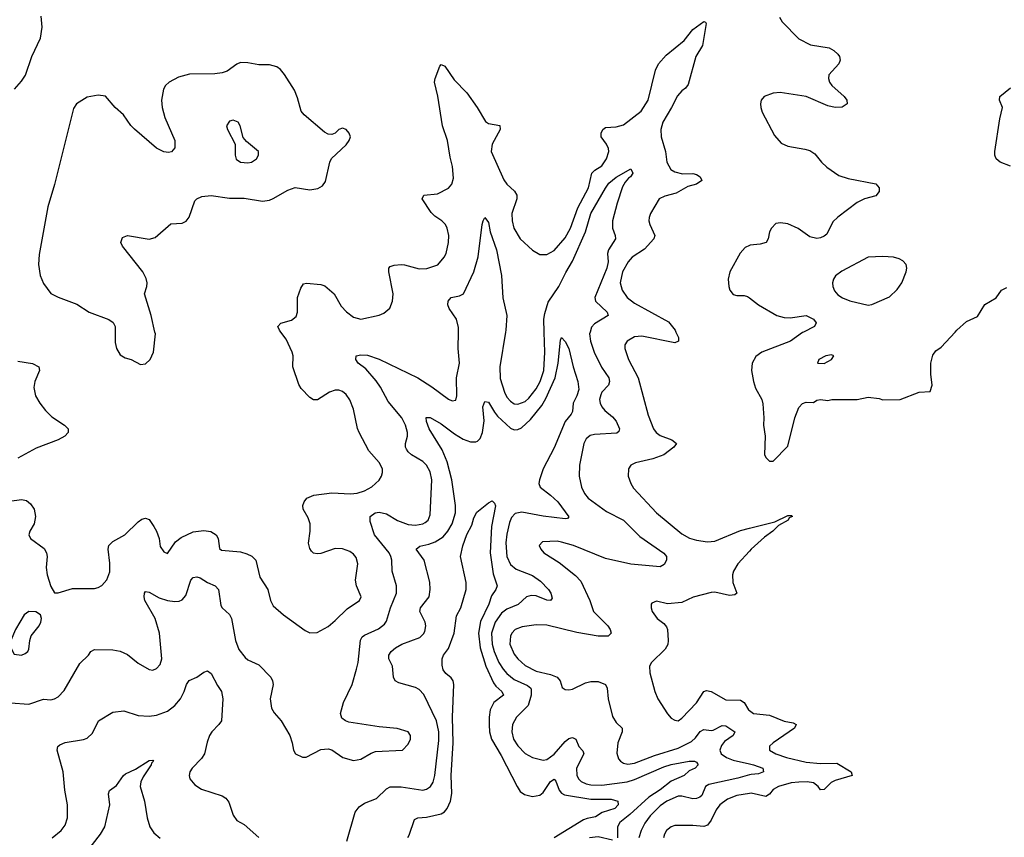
# Model space of a CAD drawing. Header units: inches. Extents: x 1550315 to 1685896, y 510706 to 640504.
# Tile 245 of 256: x 1606000 to 1611397, y 577232 to 581711. Entities that reach past the tile are written whole.
import ezdxf

# ---------------------------------------------------------------- set-up
doc = ezdxf.new("R2010")
doc.units = ezdxf.units.IN
doc.header["$MEASUREMENT"] = 0
for name, color, linetype in [('B6507', 7, 'Continuous'), ('B6508', 7, 'Continuous'), ('B6517', 7, 'Continuous'), ('B6518', 7, 'Continuous')]:
    doc.layers.add(name, color=color, linetype=linetype)

msp = doc.modelspace()

# ---------------------------------------------------------------- linework, layer by layer
at = {"layer": 'B6507', "color": 5}
for points, elevation in [([(1605890, 579066.3), (1606010, 579083.6), (1606037, 579077), (1606059.7, 579059.7), (1606078.9, 579030), (1606087.4, 578990), (1606079.5, 578950), (1606056, 578910), (1606050.3, 578890), (1606058.4, 578870), (1606133.5, 578813.5), (1606147.2, 578790), (1606150.2, 578770), (1606146, 578710), (1606150.3, 578670), (1606170, 578606), (1606190, 578570.7), (1606210.6, 578570.6), (1606290, 578594.7), (1606410, 578595.6), (1606430, 578600.3), (1606450, 578612.2), (1606477, 578643), (1606493.6, 578686.4), (1606494.6, 578734.6), (1606484.4, 578810), (1606488.9, 578831.1), (1606510, 578853.1), (1606576.9, 578890), (1606650, 578960.4), (1606670, 578974.9), (1606690, 578980.5), (1606710, 578973.4), (1606735.4, 578935.4), (1606750.4, 578910), (1606763.8, 578870), (1606770, 578824.7), (1606790, 578796), (1606810, 578786.8), (1606853.3, 578850), (1606884.7, 578875.3), (1606950, 578905.4), (1607010, 578913), (1607047.3, 578907.3), (1607077.1, 578890), (1607088.5, 578870), (1607094.4, 578814.4), (1607105.5, 578805.5), (1607210, 578795.6), (1607245.8, 578785.8), (1607272.4, 578772.4), (1607293.7, 578750), (1607316.7, 578656.7), (1607360.3, 578590), (1607374, 578530), (1607390, 578500.5), (1607446, 578450), (1607564.3, 578364.3), (1607590, 578353.1), (1607630, 578354.6), (1607690, 578386.7), (1607730, 578419.5), (1607795.5, 578484.5), (1607862, 578530), (1607871.3, 578550), (1607846, 578610), (1607840.1, 578640.1), (1607853.3, 578730), (1607844.7, 578764.7), (1607830, 578783.1), (1607810, 578797.4), (1607770, 578813.3), (1607730, 578815), (1607650, 578787.1), (1607630, 578784.7), (1607610, 578789.6), (1607599.3, 578799.3), (1607590, 578814), (1607583.8, 578843.8), (1607592.8, 578910), (1607592.8, 578950), (1607581.6, 578981.6), (1607554.3, 579030), (1607551.2, 579050), (1607558.3, 579070), (1607573.6, 579090), (1607612.7, 579107.3), (1607710, 579119), (1607812.9, 579112.9), (1607850, 579117.6), (1607889.6, 579130), (1607930, 579152.2), (1607971.1, 579188.9), (1607983.5, 579210), (1607988.7, 579230), (1607987.7, 579250), (1607970, 579286.3), (1607914, 579350), (1607861.3, 579450), (1607852.1, 579472.1), (1607830, 579577.2), (1607810, 579629.3), (1607790, 579658.7), (1607770, 579675.1), (1607750, 579681.1), (1607730, 579681.1), (1607697.3, 579670), (1607631.5, 579628.5), (1607610, 579629.6), (1607590, 579642), (1607543.6, 579690), (1607530, 579713.2), (1607497.3, 579810), (1607498.2, 579870), (1607493.6, 579890), (1607461, 579961), (1607431.2, 580000)], 580), ([(1605949.3, 577969.3), (1606050, 577961.7), (1606130, 577988.5), (1606170, 577984.9), (1606190, 577990.4), (1606210, 578001.6), (1606242.9, 578037.1), (1606330, 578184.9), (1606377.2, 578230), (1606390, 578250.8), (1606410, 578260.7), (1606510, 578258.4), (1606550, 578252.7), (1606590, 578232.7), (1606650, 578186), (1606710, 578152.2), (1606730, 578148.5), (1606750, 578157.1), (1606770, 578178.8), (1606779.6, 578210), (1606766, 578350), (1606742.9, 578430), (1606686.8, 578530), (1606682.3, 578550), (1606684.2, 578570), (1606690, 578578), (1606710, 578574.6), (1606764.6, 578544.6), (1606810, 578529.4), (1606850, 578524.3), (1606873.4, 578526.6), (1606890, 578532.6), (1606910, 578557), (1606938.3, 578641.7), (1606950, 578655), (1606970, 578659), (1606990, 578653.4), (1607030, 578628.5), (1607072, 578610), (1607088.9, 578590), (1607102.2, 578502.2), (1607110, 578488.4), (1607150, 578452.7), (1607161.5, 578430), (1607182, 578310), (1607201.4, 578261.4), (1607236.4, 578216.4), (1607250, 578204.9), (1607310, 578177.1), (1607375.6, 578110), (1607386.3, 578090), (1607390.2, 578070), (1607373.4, 577990), (1607379.6, 577939.6), (1607394.3, 577914.3), (1607432.4, 577870), (1607480.7, 577790), (1607494, 577750), (1607500.5, 577710), (1607511, 577690), (1607550, 577670.7), (1607570, 577670.7), (1607650, 577713), (1607690, 577717.1), (1607710, 577710.4), (1607770.7, 577670), (1607830, 577652.6), (1607870, 577660.2), (1607926.1, 577693.9), (1607950, 577702.9), (1608099, 577710), (1608130, 577742.8), (1608141.6, 577770), (1608141.6, 577790), (1608129.2, 577810), (1608068.3, 577828.3), (1607970, 577837.4), (1607803.3, 577863.3), (1607785.2, 577870), (1607765.4, 577885.4), (1607757.6, 577910), (1607774, 577970), (1607823.1, 578070), (1607846.3, 578153.7), (1607854.5, 578190), (1607867.6, 578312.4), (1607878, 578330), (1607890, 578338.9), (1607966.5, 578373.5), (1608000.2, 578399.8), (1608010, 578416.4), (1608032.5, 578490), (1608065.6, 578570), (1608065, 578610), (1608040.8, 578690), (1608040.3, 578750), (1608034.8, 578770), (1608024.2, 578790), (1607945.3, 578890), (1607921.7, 578961.7), (1607920.3, 578990), (1607947.8, 579010), (1607970, 579013.3), (1608010, 579004.4), (1608070, 578968.1), (1608130, 578945.6), (1608170, 578942.7), (1608209.3, 578950), (1608222.6, 578957.4), (1608238.5, 578970), (1608250, 578998), (1608259.3, 579190), (1608250, 579234.5), (1608230, 579271.2), (1608210, 579291), (1608148.1, 579328.1), (1608130, 579343.1), (1608119.2, 579359.2), (1608114.4, 579370), (1608114.2, 579390), (1608125.7, 579430), (1608125.8, 579450), (1608115.2, 579490), (1608095.4, 579530), (1608019.3, 579619.3), (1607977.7, 579697.7), (1607953, 579733), (1607898.1, 579798.1), (1607854.5, 579830), (1607842.9, 579850), (1607844, 579870), (1607870, 579876), (1607906.1, 579873.9), (1607970, 579851.8), (1608181.5, 579750), (1608259.8, 579699.8), (1608350, 579632.7), (1608370, 579623.8), (1608390, 579626.8), (1608395.1, 579650), (1608394.6, 579750), (1608409.8, 579830), (1608403.4, 579910), (1608405.4, 580000)], 560), ([(1606523, 580000), (1606522.8, 579942.8), (1606530.5, 579910.5), (1606550, 579876), (1606578.5, 579858.5), (1606610.5, 579850.5), (1606662.4, 579822.4), (1606690, 579825.5), (1606714.5, 579850), (1606734, 579890), (1606743.5, 579990), (1606741.2, 580000)], 620), ([(1608662.3, 580000), (1608631.1, 579810), (1608634.4, 579745.6), (1608656.8, 579670), (1608670, 579644.2), (1608690, 579620.9), (1608710, 579607.1), (1608730, 579604.5), (1608770, 579620.2), (1608790, 579637.5), (1608830, 579688.6), (1608852, 579730), (1608872.5, 579790), (1608879.1, 579890), (1608874.8, 580000)], 560), ([(1609126.7, 580000), (1609124, 579990), (1609128.7, 579950), (1609148.8, 579890), (1609188.6, 579808.6), (1609228.4, 579750), (1609232.9, 579730), (1609226.7, 579710), (1609191.6, 579670), (1609184.7, 579655.3), (1609178.8, 579630), (1609180.7, 579610), (1609190.2, 579590), (1609207.3, 579570), (1609250, 579535.4), (1609270, 579511.3), (1609287.2, 579470), (1609284.4, 579455.6), (1609273.6, 579446.4), (1609150, 579439.3), (1609126.8, 579433.2), (1609104.2, 579415.8), (1609091.5, 579390), (1609067.5, 579270), (1609066.5, 579210), (1609079.6, 579150), (1609096, 579116), (1609115.2, 579090), (1609216.9, 579016.9), (1609310.3, 578970), (1609399.2, 578879.2), (1609530, 578789.2), (1609545.2, 578770), (1609545.5, 578750), (1609533.1, 578726.9), (1609510, 578713), (1609350, 578728.6), (1609210, 578759.9), (1609035.1, 578830), (1608970, 578849.8), (1608946.4, 578853.6), (1608864.7, 578850), (1608847.7, 578830), (1608855.5, 578810), (1608873, 578790), (1608957.2, 578737.2), (1609045.6, 578665.6), (1609075.9, 578635.9), (1609125.8, 578530), (1609145.6, 578470), (1609224, 578390), (1609237.3, 578370), (1609242, 578350), (1609226.3, 578333.7), (1609170, 578334), (1609053.5, 578353.5), (1608890, 578394.7), (1608830, 578395.8), (1608754.4, 578385.6), (1608715.6, 578370), (1608697.5, 578350), (1608690, 578333.6), (1608686.6, 578290), (1608710, 578236.2), (1608731, 578210), (1608770, 578173.9), (1608830, 578142.5), (1608910, 578124.5), (1608945.7, 578110), (1608963.1, 578090), (1608972.8, 578052.8), (1608990, 578041.6), (1609010, 578039.5), (1609030, 578044.2), (1609102.1, 578077.9), (1609130, 578085.2), (1609170, 578085.8), (1609210.1, 578070.1), (1609220.2, 578050), (1609224.6, 577990), (1609250, 577893.4), (1609270, 577860.4), (1609303, 577830), (1609301.3, 577810), (1609278.9, 577750), (1609273.3, 577693.3), (1609282.8, 577662.8), (1609292.7, 577650), (1609310, 577638.9), (1609333.4, 577633.4), (1609370, 577638.6), (1609479.2, 577680.8), (1609610, 577721), (1609683.1, 577756.9), (1609703.7, 577776.3), (1609730, 577812.2), (1609750, 577822.1), (1609790, 577817), (1609800.5, 577819.5), (1609850, 577844.1), (1609870, 577842.6), (1609919.5, 577810), (1609910.3, 577790), (1609863.3, 577756.7), (1609845.8, 577734.2), (1609838, 577710), (1609844.5, 577690), (1609873.2, 577670), (1609910, 577654.9), (1610000, 577634.8)], 560), ([(1609596.7, 580000), (1609610.2, 579970), (1609610.2, 579949.8), (1609590, 579941.1), (1609410, 579978.3), (1609370, 579974.8), (1609330.4, 579950), (1609317.6, 579930), (1609316.5, 579910), (1609337.2, 579850), (1609389.3, 579750), (1609445.2, 579545.2), (1609474.3, 579470), (1609487.7, 579450), (1609510, 579433.6), (1609574, 579410), (1609600.4, 579390), (1609584.9, 579370), (1609530, 579328.1), (1609470, 579306), (1609375.6, 579284.4), (1609350, 579271.2), (1609336, 579250), (1609334.7, 579210), (1609349.2, 579170), (1609364.7, 579144.7), (1609489.5, 579009.5), (1609630, 578893.8), (1609671.8, 578871.8), (1609710, 578859.8), (1609770, 578851.6), (1609810, 578855), (1609950, 578913), (1610000, 578925.5)], 580), ([(1607793.5, 577210), (1607838.3, 577370), (1607860.3, 577399.7), (1607890, 577419), (1607956, 577444), (1608010, 577498.3), (1608030, 577509.1), (1608090, 577508.6), (1608210, 577491), (1608230, 577496.3), (1608250.8, 577510), (1608265.8, 577534.2), (1608275, 577570), (1608298.1, 577761.9), (1608297.5, 577810), (1608285.4, 577870), (1608214.8, 578014.8), (1608190, 578041.1), (1608170, 578053.1), (1608078.7, 578078.7), (1608057.6, 578090), (1608048.8, 578108.8), (1608043.1, 578170), (1608023.1, 578210), (1608022.4, 578230), (1608035.3, 578250), (1608059.2, 578270), (1608094, 578290), (1608192.4, 578327.6), (1608213.9, 578346.1), (1608221.3, 578358.7), (1608226.5, 578390), (1608221.8, 578410), (1608194, 578470), (1608196.8, 578490), (1608244.5, 578550), (1608249.8, 578590), (1608247.8, 578630), (1608216.8, 578750), (1608172.4, 578810), (1608192.3, 578827.7), (1608242.4, 578837.6), (1608277.7, 578850), (1608321, 578879), (1608347.4, 578910), (1608370.4, 578950), (1608387.8, 579010), (1608388, 579050), (1608368, 579190), (1608342.3, 579290), (1608315.6, 579355.6), (1608244.4, 579470), (1608229.7, 579510.3), (1608228.2, 579531.8), (1608250, 579532), (1608310, 579497.8), (1608382.6, 579442.6), (1608430, 579413), (1608470, 579398.9), (1608500.4, 579399.6), (1608510, 579402.3), (1608523.8, 579416.2), (1608537.5, 579450), (1608545.5, 579514.5), (1608538.8, 579590), (1608550, 579619), (1608570, 579615.5), (1608601.6, 579561.6), (1608619.6, 579539.6), (1608690, 579472.7), (1608710, 579465), (1608730, 579465.6), (1608750, 579474.6), (1608799.5, 579520.5), (1608861.4, 579598.6), (1608883.6, 579636.4), (1608935.3, 579750), (1608952.2, 579830), (1608964.5, 579955.5), (1608970, 579970.8), (1608990, 579948), (1609010.1, 579910), (1609034.2, 579810), (1609059.2, 579730), (1609065.5, 579685.5), (1609054.3, 579650), (1609032.7, 579610), (1609030, 579564.7), (1609022.7, 579550), (1608989, 579511), (1608930, 579365.4), (1608869.5, 579250), (1608848.5, 579190), (1608846.2, 579170), (1608852.3, 579150), (1608910, 579107.2), (1608949.5, 579070), (1609010, 578988), (1609002, 578978), (1608990, 578977.7), (1608869.1, 578990.9), (1608752.5, 579012.5), (1608714.8, 579005.2), (1608695.6, 578984.4), (1608683.9, 578956.1), (1608670, 578892), (1608665.1, 578845.1), (1608669.6, 578770), (1608690, 578726), (1608720.4, 578700.4), (1608810, 578665.6), (1608855.4, 578635.4), (1608898.3, 578590), (1608911.6, 578570), (1608918, 578542), (1608910, 578528.8), (1608890, 578531.9), (1608830, 578555), (1608803, 578557), (1608777.6, 578550), (1608731.8, 578508.2), (1608670, 578481.7), (1608640.5, 578459.5), (1608605.2, 578410), (1608586.6, 578350), (1608590, 578290.6), (1608601.3, 578250), (1608626.8, 578190), (1608650, 578152.5), (1608670, 578128.8), (1608710, 578095.8), (1608783.5, 578063.5), (1608801.6, 578050), (1608803.5, 578043.5), (1608802.9, 578010), (1608786.2, 577953.8), (1608722.8, 577890), (1608701.6, 577850), (1608697.5, 577810), (1608706.7, 577770), (1608730, 577733.8), (1608770, 577691.4), (1608810, 577668.9), (1608870, 577653.8), (1608890, 577658.8), (1608930, 577688), (1608990, 577757.1), (1609010, 577773.7), (1609030, 577779.2), (1609048.4, 577770), (1609065.2, 577730), (1609086.1, 577706.1), (1609091.7, 577690), (1609051.6, 577610), (1609053.7, 577570), (1609064.2, 577550), (1609078, 577538), (1609104.7, 577524.7), (1609130, 577519), (1609190, 577518.3), (1609330, 577535.2), (1609370, 577548.3), (1609530, 577617.7), (1609570, 577630.4), (1609669.3, 577650), (1609698.8, 577650), (1609710, 577643), (1609718, 577630), (1609701.6, 577610), (1609670, 577595.7), (1609642, 577570), (1609570, 577539.9), (1609510, 577491.4), (1609447.7, 577452.3), (1609343.4, 577356.6), (1609290, 577313.7), (1609277.2, 577290), (1609277.2, 577230)], 540), ([(1605990, 579841.3), (1606070, 579828.7), (1606104.9, 579810), (1606108.4, 579790), (1606083.6, 579730), (1606076.7, 579696.7), (1606087, 579650), (1606110.2, 579610.2), (1606141.1, 579570), (1606175.8, 579535.8), (1606246.4, 579490), (1606264.9, 579470), (1606266.4, 579450), (1606248, 579430), (1606210.5, 579410), (1606090, 579363.5), (1605990.7, 579310)], 580), ([(1608128.1, 577231.9), (1608135.5, 577244.5), (1608164, 577330), (1608181.4, 577338.6), (1608230, 577342), (1608310, 577361.5), (1608327.9, 577372.1), (1608343.5, 577390), (1608362.1, 577430), (1608368, 577472), (1608364.9, 577570), (1608375.3, 577750), (1608372.5, 577890), (1608379, 578070), (1608375, 578090), (1608365.7, 578105.7), (1608335.3, 578130), (1608320.2, 578150), (1608315.3, 578175.3), (1608315.8, 578210), (1608323.4, 578230), (1608350, 578266), (1608381, 578350), (1608394.9, 578445.1), (1608418.1, 578490), (1608447.4, 578590), (1608447.8, 578627.8), (1608416.8, 578770), (1608428.8, 578828.8), (1608450, 578890.3), (1608477.6, 578942.4), (1608490, 578983), (1608505.8, 579014.2), (1608570, 579064.9), (1608590, 579074.8), (1608602.4, 579062.4), (1608608.1, 579048.1), (1608586, 578934), (1608578.9, 578790), (1608595.7, 578675.7), (1608617.3, 578610), (1608610.3, 578590), (1608585.4, 578554.6), (1608571.3, 578510), (1608525.3, 578414.7), (1608513.9, 578350), (1608524.5, 578270), (1608555.2, 578170), (1608597.7, 578077.7), (1608610, 578060.1), (1608642.9, 578030), (1608652.6, 578010), (1608599.3, 577970), (1608579.3, 577930), (1608572.6, 577890), (1608572.5, 577847.5), (1608575.1, 577810), (1608585.5, 577770), (1608639.6, 577679.6), (1608726, 577510), (1608743.7, 577483.7), (1608766.7, 577466.7), (1608810, 577455.2), (1608850, 577463), (1608870, 577478.2), (1608910, 577537.8), (1608930, 577551.2), (1608939.5, 577539.5), (1608957.5, 577490), (1608970, 577473.2), (1608985.4, 577465.4), (1609130, 577441.5), (1609241.5, 577441.5), (1609278, 577430), (1609280.9, 577410), (1609261.3, 577390), (1609192.8, 577367.2), (1609156.3, 577343.7), (1609110, 577335.6), (1609090, 577327.2), (1608929.3, 577230)], 520), ([(1610000, 578800.2), (1609936.1, 578730), (1609912.2, 578690), (1609906.4, 578670), (1609908.4, 578628.4), (1609930.3, 578570), (1609919.4, 578560.6), (1609890, 578556.5), (1609810, 578574.4), (1609790, 578573.8), (1609691.9, 578548.1), (1609630, 578518.5), (1609550, 578511.6), (1609490, 578526), (1609465.2, 578514.8), (1609461, 578510), (1609460.7, 578490), (1609467.3, 578470), (1609494.8, 578430), (1609530, 578403), (1609544.8, 578384.8), (1609550.3, 578370), (1609555.2, 578310), (1609551.6, 578288.4), (1609537.4, 578262.6), (1609462.6, 578190), (1609451.8, 578170), (1609453, 578133), (1609482, 578030), (1609497.6, 577990), (1609550, 577908), (1609570, 577885.5), (1609590, 577873), (1609610, 577870.6), (1609630, 577884), (1609710, 577968.8), (1609749.9, 578030.1), (1609764.5, 578035.5), (1609790, 578031.3), (1609870, 577984.7), (1609950, 577983), (1609971.1, 577971.1), (1609995.2, 577930), (1610000, 577926.5)], 580), ([(1606177.6, 577230), (1606227.6, 577270), (1606250, 577298), (1606262, 577338), (1606261.4, 577410), (1606247.9, 577490), (1606238.3, 577590), (1606205.1, 577710), (1606209.7, 577730), (1606220.9, 577739.1), (1606250, 577752.1), (1606350, 577767.6), (1606370, 577774.9), (1606398.3, 577801.7), (1606431.6, 577870), (1606510, 577918.3), (1606570, 577924.6), (1606650, 577900.2), (1606710, 577895.2), (1606750, 577900.6), (1606810, 577923.5), (1606850, 577954.2), (1606881.1, 577990), (1606901.8, 578030), (1606914, 578070), (1606928.2, 578091.8), (1606971.3, 578110), (1607010, 578136.9), (1607030, 578143.6), (1607050.2, 578130), (1607083.8, 578063.8), (1607106.3, 578030), (1607113.6, 577990), (1607106, 577870), (1607092.4, 577850), (1607052.4, 577810), (1607040.4, 577790), (1607027.1, 577752.9), (1607013.4, 577690), (1606996.9, 577663.1), (1606944.9, 577610), (1606932.7, 577590), (1606928.4, 577570), (1606932.5, 577552.5), (1606960.2, 577520.2), (1606995.8, 577495.8), (1607110, 577459.6), (1607130, 577447.2), (1607145.4, 577425.4), (1607170, 577353.4), (1607190, 577324.4), (1607230, 577302.4), (1607310, 577230.4)], 540), ([(1606367.4, 577152.6), (1606442.3, 577250), (1606467.1, 577290), (1606493.6, 577410), (1606486.2, 577470), (1606492.1, 577487.9), (1606530, 577515.6), (1606569, 577571), (1606580.5, 577579.5), (1606634.2, 577605.8), (1606710, 577652.2), (1606730, 577654.8), (1606734, 577650), (1606721.6, 577638.4), (1606720.5, 577630), (1606676.3, 577563.7), (1606664.4, 577535.6), (1606660.1, 577510), (1606683.2, 577430), (1606699.1, 577339.1), (1606714, 577290), (1606736.1, 577256.1), (1606770, 577227.7)], 520), ([(1610000, 577574.1), (1609935.3, 577555.3), (1609777.9, 577522.1), (1609758.8, 577510), (1609738.2, 577461.8), (1609728.2, 577451.8), (1609710, 577444.8), (1609690, 577443.4), (1609630, 577457.5), (1609610, 577457.2), (1609546.4, 577430), (1609510, 577404.7), (1609456.1, 577350), (1609427, 577310), (1609406.3, 577270), (1609393.6, 577230)], 560), ([(1610000, 577472.8), (1609930, 577461), (1609879.4, 577440.6), (1609837.4, 577410), (1609817.1, 577382.9), (1609790, 577326.6), (1609770, 577298), (1609750, 577291.7), (1609690, 577296.7), (1609590, 577296.8), (1609570, 577289.8), (1609546, 577270), (1609533.4, 577250), (1609529.3, 577230)], 580), ([(1609250, 577216.4), (1609170, 577235.4), (1609123.1, 577230)], 540)]:
    msp.add_lwpolyline(points, dxfattribs=dict(at, elevation=elevation))
at = {"layer": 'B6507', "color": 5, "elevation": 580}
msp.add_lwpolyline([(1606050, 578469.6), (1606024.4, 578450), (1605977.3, 578370), (1605950.8, 578310), (1605947.7, 578290), (1605950.8, 578270), (1605970, 578236), (1606010, 578230.8), (1606030, 578238.8), (1606044, 578250), (1606050, 578262), (1606055.1, 578310), (1606063.6, 578336.4), (1606107, 578390), (1606115.8, 578410), (1606119.7, 578430), (1606114, 578450), (1606087.9, 578467.9)], close=True, dxfattribs=at)
at = {"layer": 'B6508', "color": 5}
for points, elevation in [([(1605971.3, 581330), (1606010, 581374), (1606032, 581408), (1606067, 581510), (1606113.3, 581610), (1606122.9, 581670), (1606116.8, 581730)], 620), ([(1607431.2, 580000), (1607423.5, 580010), (1607415.6, 580030), (1607431.1, 580048.9), (1607490, 580065.5), (1607514.6, 580085.4), (1607523.1, 580110), (1607523, 580190), (1607540.1, 580239.9), (1607556.2, 580263.8), (1607571.8, 580268.2), (1607650, 580261.3), (1607673.1, 580253.1), (1607723, 580210), (1607761.7, 580141.7), (1607790.4, 580110.4), (1607830, 580082), (1607870.6, 580070.6), (1607970, 580093), (1607995.6, 580104.4), (1608029.4, 580130.6), (1608042.7, 580170), (1608046.6, 580210), (1608023.6, 580330), (1608023.7, 580350), (1608030, 580358.8), (1608052.9, 580367.1), (1608090, 580370.2), (1608110, 580369), (1608190, 580346.5), (1608232.3, 580347.7), (1608291.6, 580368.4), (1608326.3, 580410), (1608336.9, 580430), (1608351.1, 580490), (1608352.6, 580530), (1608343.6, 580570), (1608333.3, 580590), (1608314, 580610), (1608275.4, 580635.4), (1608255.7, 580655.7), (1608205.7, 580730), (1608216, 580750), (1608290, 580758.1), (1608350.9, 580789.1), (1608369.2, 580810.8), (1608377.2, 580842.8), (1608372.5, 580907.5), (1608359, 580959), (1608344, 581050), (1608318.3, 581130), (1608292.1, 581292.1), (1608274, 581370), (1608277, 581390), (1608302.9, 581457.1), (1608310, 581466), (1608330, 581457.3), (1608381.6, 581381.6), (1608450, 581310.3), (1608507.7, 581230), (1608554, 581154), (1608570, 581142.4), (1608632, 581132), (1608632.9, 581110), (1608590.2, 581030), (1608584.4, 580990), (1608653.4, 580833.4), (1608670.3, 580810), (1608712.5, 580772.5), (1608724.5, 580750), (1608725.6, 580730), (1608698.2, 580650), (1608699.2, 580610), (1608709.3, 580570), (1608743.6, 580510), (1608810, 580448.5), (1608850, 580424.9), (1608890, 580425.7), (1608930, 580447.6), (1608990, 580516.5), (1609018.9, 580570), (1609059.3, 580680.7), (1609117.9, 580790), (1609135.9, 580870), (1609152.5, 580887.5), (1609190, 580911.1), (1609216.7, 580950), (1609228.2, 580990), (1609226.6, 581006.6), (1609215.6, 581030), (1609186.6, 581070), (1609186.6, 581090), (1609196.3, 581110), (1609210, 581121.7), (1609270, 581125), (1609310, 581135.9), (1609406.4, 581210), (1609444.9, 581270), (1609484.7, 581435.3), (1609501.8, 581470), (1609543.1, 581516.9), (1609642.1, 581597.9), (1609690, 581656.8), (1609750, 581702), (1609758.4, 581698.4), (1609762, 581690), (1609742.5, 581570), (1609705.6, 581510), (1609663.7, 581356.3), (1609650, 581335.4), (1609630, 581322.4), (1609605.4, 581294.6), (1609573.1, 581230), (1609525.1, 581150), (1609513.3, 581110), (1609516.5, 581070), (1609540.1, 580990), (1609546.4, 580930), (1609569.4, 580890), (1609590, 580878.7), (1609632.2, 580867.8), (1609690, 580868.1), (1609710, 580862.8), (1609730.2, 580850), (1609738, 580830), (1609708.7, 580810), (1609661.7, 580798.3), (1609598.4, 580761.6), (1609536.2, 580743.8), (1609504.9, 580730), (1609458, 580650), (1609450, 580628), (1609447.7, 580610), (1609453.1, 580590), (1609480.8, 580530), (1609474.9, 580510), (1609425, 580455), (1609356.5, 580410), (1609334.4, 580385.6), (1609304.4, 580330), (1609291.7, 580270), (1609301.7, 580230), (1609330, 580189.3), (1609370, 580158.6), (1609556.4, 580056.4), (1609592.2, 580010), (1609596.7, 580000)], 580), ([(1606741.2, 580000), (1606720.3, 580090), (1606684.8, 580210), (1606697.2, 580250), (1606698.4, 580270), (1606693.4, 580293.4), (1606675.1, 580330), (1606562.6, 580470), (1606553.6, 580490), (1606562.6, 580517.4), (1606590, 580528.5), (1606710, 580509), (1606742, 580518), (1606827.7, 580592.3), (1606890, 580597.1), (1606912.6, 580607.4), (1606929.7, 580630.3), (1606960.5, 580719.5), (1606970, 580730.5), (1606997.5, 580742.5), (1607050, 580747.5), (1607150, 580733.1), (1607230, 580733.8), (1607330, 580717.2), (1607370, 580723.2), (1607390, 580731.1), (1607470, 580778), (1607510, 580792.7), (1607590, 580779.7), (1607634.2, 580785.8), (1607659.2, 580800.8), (1607675.8, 580824.2), (1607700.4, 580930), (1607709.8, 580950.2), (1607790, 581026), (1607805.1, 581050), (1607812.3, 581070), (1607806, 581090), (1607788.7, 581110), (1607770, 581118), (1607750, 581109.3), (1607730, 581089.3), (1607710, 581082), (1607690, 581083.6), (1607670, 581094.7), (1607558.7, 581190), (1607542, 581210), (1607522.9, 581282.9), (1607505.6, 581325.6), (1607451.2, 581411.2), (1607430, 581438), (1607410, 581454), (1607370, 581464.2), (1607310, 581463.6), (1607250, 581475.6), (1607210, 581476.2), (1607190, 581467.3), (1607137.3, 581430), (1607110, 581419.7), (1607070, 581414.8), (1606930, 581412.4), (1606870, 581397.1), (1606819.5, 581370), (1606799.5, 581350), (1606787.6, 581330), (1606777.5, 581270), (1606780.6, 581230), (1606794.9, 581174.9), (1606850.5, 581049.5), (1606850, 581009), (1606832.1, 580987.9), (1606816.4, 580983.6), (1606790, 580987.6), (1606750, 581007.8), (1606630, 581111.2), (1606610, 581131.5), (1606569.8, 581189.8), (1606524.2, 581230), (1606470, 581292), (1606430, 581298.7), (1606370, 581287.8), (1606310.6, 581250), (1606294.7, 581225.3), (1606191, 580809), (1606154.7, 580685.3), (1606105.9, 580425.9), (1606102.5, 580370), (1606112.3, 580310), (1606130, 580265.5), (1606170.7, 580210.7), (1606210, 580191), (1606313.7, 580153.7), (1606380.3, 580110), (1606488.3, 580068.3), (1606513.2, 580053.2), (1606523.1, 580030), (1606523, 580000)], 620), ([(1608874.8, 580000), (1608872.1, 580070), (1608877.4, 580102.6), (1608896.9, 580163.1), (1608954.3, 580250), (1608993.1, 580326.9), (1609030.8, 580389.2), (1609100.3, 580550), (1609129.7, 580650.3), (1609210, 580788), (1609230, 580815), (1609270, 580849), (1609350, 580894.8), (1609360.5, 580870), (1609347.7, 580850), (1609336.4, 580843.6), (1609318.4, 580821.6), (1609304.8, 580795.2), (1609274.3, 580705.7), (1609250.1, 580609.9), (1609250.1, 580570), (1609264.4, 580530), (1609266.3, 580510), (1609227.7, 580450), (1609222.5, 580430), (1609224.8, 580384.8), (1609218.8, 580350), (1609152.7, 580190), (1609156, 580170), (1609220.2, 580110), (1609225.3, 580090), (1609150, 580045), (1609133.8, 580026.2), (1609126.7, 580000)], 560), ([(1608405.4, 580000), (1608405.9, 580025.9), (1608394.4, 580070), (1608353.3, 580130), (1608347.3, 580150), (1608348, 580170), (1608365.1, 580190), (1608410, 580198.5), (1608432.8, 580210), (1608489.9, 580330), (1608512.2, 580412.2), (1608534.7, 580590), (1608539.6, 580610), (1608550, 580627.3), (1608570, 580601), (1608578.4, 580550), (1608613.4, 580450), (1608641.4, 580310), (1608648.3, 580188.3), (1608669.4, 580090), (1608663.9, 580010), (1608662.3, 580000)], 560), ([(1610000, 580474.6), (1609976.5, 580463.5), (1609948.1, 580431.9), (1609891.7, 580330), (1609882.7, 580290), (1609886, 580250), (1609892.4, 580230), (1609910, 580206.4), (1609930, 580200.3), (1609970, 580200.2), (1609990, 580195.6), (1610000, 580188)], 620)]:
    msp.add_lwpolyline(points, dxfattribs=dict(at, elevation=elevation))
at = {"layer": 'B6508', "color": 5, "elevation": 640}
msp.add_lwpolyline([(1607170, 581160.9), (1607150, 581156), (1607134, 581130), (1607139.1, 581110), (1607181, 581030), (1607181, 580970), (1607187.1, 580947.1), (1607210.9, 580930.9), (1607250, 580927.7), (1607270, 580931), (1607298, 580950), (1607308.7, 580970), (1607308.7, 580990), (1607243.7, 581043.7), (1607225.6, 581065.6), (1607209.2, 581130), (1607197.2, 581150)], close=True, dxfattribs=at)
at = {"layer": 'B6517', "color": 5}
for points, elevation in [([(1610296, 580000), (1610290, 579997), (1610224, 579950), (1610067, 579890), (1610034.6, 579865.4), (1610014.7, 579830), (1610011.1, 579790), (1610021.4, 579730), (1610033.4, 579693.4), (1610067.4, 579630), (1610072.4, 579607.6), (1610079.1, 579530), (1610076.3, 579490), (1610086.4, 579430), (1610082.8, 579330), (1610090, 579312), (1610110, 579292), (1610130, 579292), (1610210, 579374.8), (1610248.2, 579530), (1610270, 579586), (1610290, 579608.8), (1610310, 579616.4), (1610350, 579614.8), (1610370, 579626.8), (1610390, 579630.4), (1610430, 579626), (1610450.6, 579630.6), (1610590, 579631), (1610650, 579642.8), (1610710, 579636), (1610730, 579628.5), (1610826, 579630), (1610930, 579670.7), (1610990, 579674), (1611002, 579710), (1610994, 579770), (1610994, 579830), (1611005.6, 579874.4), (1611022, 579898), (1611050, 579918), (1611127.7, 580000)], 620), ([(1610000, 578925.5), (1610139.5, 578960.5), (1610210, 578995.2), (1610230, 578995.5), (1610236.3, 578990), (1610218.4, 578981.6), (1610212, 578970), (1610159.3, 578940.7), (1610128, 578910), (1610082.7, 578877.3), (1610009.4, 578810.6), (1610000, 578800.2)], 580), ([(1610000, 577926.5), (1610022.4, 577910), (1610110, 577900.7), (1610190, 577868.1), (1610240, 577860), (1610256.5, 577850), (1610247.2, 577830), (1610130.4, 577750), (1610110, 577731.6), (1610110.4, 577710), (1610143.8, 577690), (1610203.7, 577670), (1610310, 577643.6), (1610390, 577635.5), (1610478, 577638), (1610557.6, 577590), (1610563, 577570), (1610470, 577543.6), (1610448.5, 577531.5), (1610410, 577494.2), (1610390, 577492.6), (1610377.2, 577510), (1610350, 577531.1), (1610315.7, 577535.7), (1610270, 577534.5), (1610228, 577530), (1610158.7, 577510), (1610130, 577494), (1610110, 577468.9), (1610090, 577456.3), (1610010, 577474.5), (1610000, 577472.8)], 580), ([(1610000, 577634.8), (1610021.7, 577630), (1610073.1, 577610), (1610077.7, 577590), (1610050, 577579.1), (1610010, 577577), (1610000, 577574.1)], 560)]:
    msp.add_lwpolyline(points, dxfattribs=dict(at, elevation=elevation))
at = {"layer": 'B6517', "color": 5, "elevation": 640}
msp.add_lwpolyline([(1610450, 579874.5), (1610418, 579870), (1610381, 579850), (1610372, 579830), (1610410, 579828.7), (1610448.7, 579850), (1610462, 579870)], close=True, dxfattribs=at)
at = {"layer": 'B6518', "color": 5, "elevation": 620}
for points in [[(1610165.3, 581725.3), (1610179.1, 581699.1), (1610270, 581607.2), (1610333.6, 581573.6), (1610436.5, 581556.5), (1610462.2, 581542.2), (1610483.4, 581523.4), (1610493, 581510), (1610497.1, 581490), (1610490.4, 581470), (1610434.9, 581410), (1610432.2, 581390), (1610438, 581370), (1610452.2, 581350), (1610518.4, 581290), (1610533, 581270), (1610535.5, 581250), (1610508.7, 581231.3), (1610470, 581229.7), (1610430, 581239.2), (1610310, 581291), (1610167.5, 581312.5), (1610130, 581308), (1610080.7, 581290), (1610064.4, 581270), (1610060.3, 581250), (1610062.6, 581230), (1610070, 581204.9), (1610137.4, 581077.4), (1610174.2, 581034.2), (1610210, 581018.4), (1610302.9, 581002.9), (1610330, 580994.4), (1610357.3, 580977.3), (1610394.9, 580930), (1610424.1, 580904.1), (1610490, 580858.4), (1610540.6, 580840.6), (1610691.9, 580811.9), (1610710.8, 580790), (1610710.7, 580770), (1610692.7, 580747.3), (1610630, 580729.7), (1610590.2, 580709.8), (1610484.9, 580630), (1610456.9, 580603.1), (1610423.2, 580536.8), (1610410, 580524.8), (1610390, 580516.4), (1610370, 580513.1), (1610330, 580522.7), (1610267.5, 580567.5), (1610210, 580593), (1610170, 580598.4), (1610145.3, 580594.7), (1610120.5, 580570), (1610110.4, 580549.6), (1610101.6, 580510), (1610090.6, 580490), (1610059, 580481), (1610003.7, 580476.3), (1610000, 580474.6)], [(1611430, 580909.6), (1611373.2, 580930), (1611352, 580950), (1611345.6, 580970), (1611345.6, 580990), (1611371.3, 581168.7), (1611387, 581230), (1611369.7, 581269.7), (1611372.3, 581290), (1611430, 581338.4)], [(1611127.7, 580000), (1611137.2, 580010), (1611190, 580058.8), (1611250, 580086), (1611289.5, 580150.5), (1611351.5, 580188.5), (1611381.2, 580230), (1611410, 580244.9)], [(1610000, 580188), (1610050.1, 580150.1), (1610150, 580090.9), (1610190, 580080.5), (1610222.2, 580077.8), (1610310, 580090.2), (1610350, 580070.2), (1610365.3, 580050), (1610357.1, 580030), (1610296, 580000)]]:
    msp.add_lwpolyline(points, dxfattribs=at)
at = {"layer": 'B6518', "color": 5, "elevation": 640}
msp.add_lwpolyline([(1610730, 580414.3), (1610650, 580409.7), (1610506.5, 580333.5), (1610471.5, 580308.5), (1610460.3, 580290), (1610455.3, 580270), (1610456.5, 580250), (1610466.4, 580226.4), (1610484.8, 580204.8), (1610510, 580187.4), (1610549.5, 580170.5), (1610650, 580146.7), (1610670, 580150.4), (1610766.9, 580193.1), (1610810, 580232.7), (1610834.7, 580270), (1610859.6, 580330), (1610862.9, 580350), (1610858, 580370), (1610841.2, 580390), (1610821, 580401), (1610789.7, 580409.7)], close=True, dxfattribs=at)

doc.saveas('drawing.dxf')
